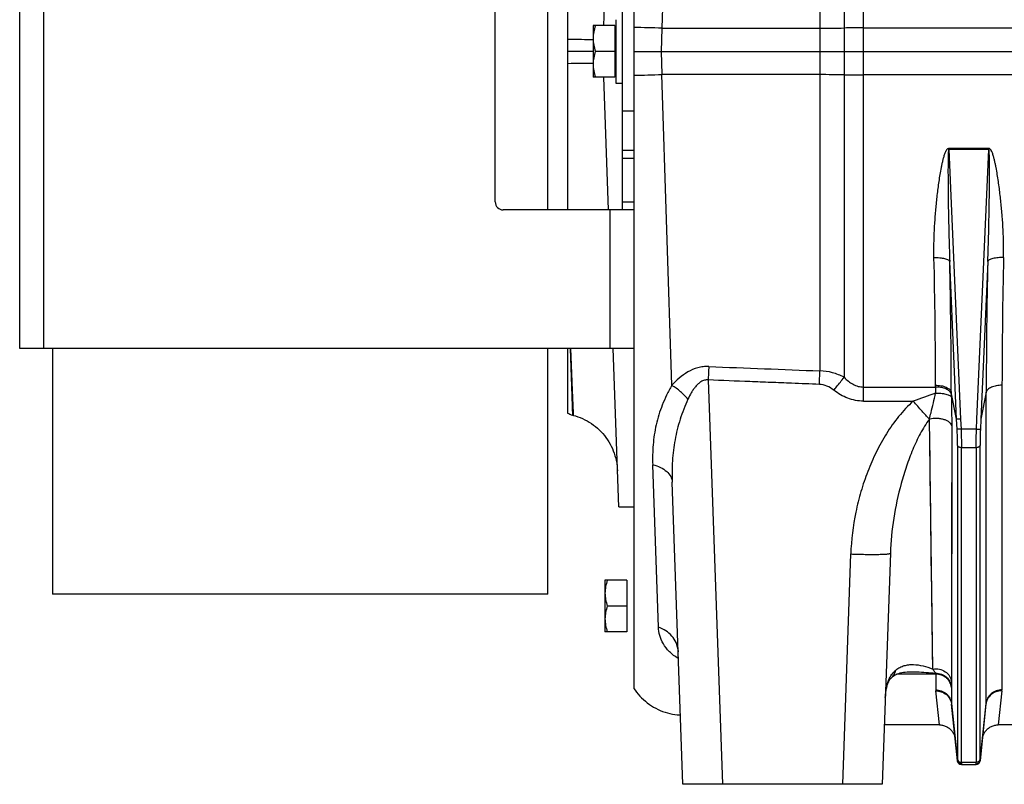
# Model space of a CAD drawing. Extents: x -1404 to 1181, y 8 to 1628.
# Tile 22 of 75: x -930 to -681, y 668 to 861. Entities that reach past the tile are written whole.
import ezdxf

# ---------------------------------------------------------------- set-up
doc = ezdxf.new("R2010")
doc.units = 0
doc.header["$LTSCALE"] = 65.395
for name, color, linetype in [('00212648_1', 7, 'CONTINUOUS'), ('00212672_1', 7, 'CONTINUOUS'), ('SG48_1', 7, 'CONTINUOUS')]:
    doc.layers.add(name, color=color, linetype=linetype)

msp = doc.modelspace()

# ---------------------------------------------------------------- linework, layer by layer
at = {"layer": '00212648_1', "color": 7, "linetype": 'CONTINUOUS'}
for p, q in [((-796.66, 812.52), (-796.66, 892.52)), ((-921.66, 777.52), (-921.66, 715.52)), ((-796.66, 715.52), (-796.66, 777.52)), ((-796.66, 715.52), (-921.66, 715.52))]:
    msp.add_line(p, q, dxfattribs=at)
at = {"layer": '00212672_1', "color": 7, "linetype": 'CONTINUOUS'}
for p, q in [((-929.91, 777.52), (-929.91, 927.52)), ((-777.91, 892.52), (-777.91, 812.52)), ((-809.91, 814.52), (-809.91, 890.52)), ((-774.91, 827.52), (-777.91, 827.52)), ((-774.91, 812.52), (-807.91, 812.52)), ((-775.11, 777.52), (-929.91, 777.52))]:
    msp.add_line(p, q, dxfattribs=at)
at = {"layer": '00212672_1', "color": 9, "linetype": 'CONTINUOUS'}
for p, q in [((-923.91, 927.52), (-923.91, 777.52)), ((-777.91, 837.52), (-774.91, 837.52)), ((-774.91, 825.52), (-777.91, 825.52)), ((-780.91, 777.52), (-780.91, 812.52)), ((-777.91, 814.52), (-774.91, 814.52))]:
    msp.add_line(p, q, dxfattribs=at)
at = {"layer": '00212672_1', "color": 7, "linetype": 'CONTINUOUS'}
msp.add_arc((-807.91, 814.52), 2, 180, 270, dxfattribs=at)
msp.add_open_spline([(-774.91, 777.56), (-774.91, 777.55), (-774.93, 777.54), (-774.99, 777.53), (-775.06, 777.52), (-775.11, 777.52)], degree=3, knots=[0, 0, 0, 0, 0.091341, 0.278806, 1, 1, 1, 1], dxfattribs=at)
at = {"layer": 'SG48_1', "color": 9, "linetype": 'CONTINUOUS'}
for p, q in [((-762.68, 1020.04), (-767.82, 858.37)), ((-727.96, 936.52), (-727.96, 771.88)), ((-717.01, 764.23), (-717.01, 891.96)), ((-721.85, 886.81), (-721.85, 770.25)), ((-767.82, 858.37), (-768.03, 852.52)), ((-767.82, 858.37), (-727.96, 858.39)), ((-717.01, 858.46), (-429.41, 858.46)), ((-768.03, 852.52), (-767.82, 846.68)), ((-765.33, 768.24), (-767.82, 846.68)), ((-727.96, 846.66), (-767.82, 846.68)), ((-429.41, 846.59), (-717.01, 846.59)), ((-695.45, 827.76), (-692.46, 759.67)), ((-688.35, 759.67), (-685.36, 827.76)), ((-693.46, 759.69), (-695.2, 799.47)), ((-685.61, 799.47), (-687.35, 759.69)), ((-790.97, 777.52), (-790.41, 760.72)), ((-790.17, 760.65), (-790.85, 777.52)), ((-790.71, 773.95), (-790.76, 775.28)), ((-790.19, 761.2), (-790.65, 772.69)), ((-756.16, 769.59), (-752.59, 667.52)), ((-717.01, 767.8), (-698.79, 767.8)), ((-682.02, 768.26), (-682.07, 691.36)), ((-790.6, 766.41), (-790.45, 761.94)), ((-693.46, 759.69), (-694.81, 766.47)), ((-686, 766.47), (-687.35, 759.69)), ((-686.05, 687.94), (-686, 766.47)), ((-717.01, 764.23), (-704.41, 764.23)), ((-790.45, 761.94), (-790.43, 761.26)), ((-790.43, 761.26), (-790.41, 760.85)), ((-790.41, 760.85), (-790.41, 760.72)), ((-700.3, 759.76), (-700.35, 759.69)), ((-699.48, 696.62), (-700.3, 759.76)), ((-700.22, 753.41), (-700.3, 759.76)), ((-694.71, 757.95), (-694.75, 693.38)), ((-692.46, 759.67), (-692.35, 757.17)), ((-688.46, 757.17), (-688.35, 759.67)), ((-688.46, 757.17), (-692.35, 757.17)), ((-693.25, 753.05), (-693.25, 673.91)), ((-687.57, 673.91), (-687.57, 753.05)), ((-692.25, 673.06), (-692.25, 752.57)), ((-692.25, 752.57), (-688.56, 752.57)), ((-688.56, 752.57), (-688.56, 673.06)), ((-768.74, 707.2), (-770.17, 748.2)), ((-722.22, 667.52), (-720.19, 725.66)), ((-694.75, 702.29), (-694.75, 698.47)), ((-694.75, 698.47), (-694.75, 694.99)), ((-709.85, 694.49), (-709.85, 694.49)), ((-698.75, 695.32), (-708.61, 695.32)), ((-698.75, 695.32), (-698.75, 691.36)), ((-694.75, 694.99), (-694.75, 693.38)), ((-697.81, 682.52), (-698.73, 691.11)), ((-694.77, 691.99), (-694.77, 687.94)), ((-682.08, 691.11), (-683, 682.52)), ((-694.77, 687.94), (-693.26, 673.57)), ((-687.56, 673.57), (-686.05, 687.94)), ((-692.26, 672.58), (-692.26, 672.52)), ((-688.56, 673.06), (-692.25, 673.06)), ((-688.56, 672.52), (-688.55, 672.58))]:
    msp.add_line(p, q, dxfattribs=at)
at = {"layer": 'SG48_1', "color": 6, "linetype": 'CONTINUOUS'}
for p, q in [((-774.91, 1013.36), (-774.91, 691.69)), ((-791.66, 892.52), (-791.66, 812.52)), ((-782.53, 859.02), (-781.36, 892.52)), ((-779.51, 860.52), (-779.51, 844.52)), ((-785.21, 859.02), (-785.21, 846.02)), ((-779.71, 859.02), (-785.21, 859.02)), ((-785.21, 852.52), (-791.66, 852.52)), ((-779.71, 852.52), (-784.63, 852.52)), ((-774.91, 852.52), (-429.41, 852.52)), ((-779.71, 846.02), (-785.21, 846.02)), ((-781.36, 812.52), (-782.53, 846.02)), ((-779.51, 844.52), (-777.91, 844.52)), ((-791.66, 777.52), (-791.66, 761.24)), ((-778.74, 737.52), (-780.14, 777.52)), ((-790.41, 760.72), (-790.17, 760.65)), ((-693.35, 757.19), (-693.46, 759.69)), ((-687.35, 759.69), (-687.47, 757.19)), ((-762.58, 667.52), (-765.24, 743.79)), ((-778.74, 737.52), (-774.91, 737.52)), ((-710.19, 725.84), (-712.23, 667.52)), ((-782.21, 719.02), (-782.21, 706.02)), ((-776.71, 719.02), (-782.21, 719.02)), ((-776.71, 712.52), (-781.63, 712.52)), ((-776.71, 706.02), (-782.21, 706.02)), ((-763.79, 701.43), (-763.8, 701.44)), ((-693.25, 673.42), (-694.75, 687.73)), ((-686.06, 687.73), (-687.56, 673.42)), ((-697.81, 682.52), (-711.71, 682.52)), ((-675.81, 682.52), (-683, 682.52)), ((-692.26, 672.52), (-688.56, 672.52)), ((-712.23, 667.52), (-762.58, 667.52))]:
    msp.add_line(p, q, dxfattribs=at)
at = {"layer": 'SG48_1', "color": 2, "linetype": 'CONTINUOUS'}
for p, q in [((-779.71, 859.02), (-779.71, 846.02)), ((-695.45, 827.76), (-695.45, 828.06)), ((-695.45, 828.06), (-685.36, 828.06)), ((-685.36, 827.76), (-695.45, 827.76)), ((-685.36, 828.06), (-685.36, 827.76)), ((-698.79, 767.8), (-698.79, 768.26)), ((-694.81, 766.47), (-694.81, 766.01)), ((-776.71, 719.02), (-776.71, 706.02))]:
    msp.add_line(p, q, dxfattribs=at)
at = {"layer": 'SG48_1', "color": 6, "linetype": 'CONTINUOUS'}
for points in [[(-790.17, 760.65), (-789.65, 760.5), (-789.04, 760.3), (-788.44, 760.07), (-787.86, 759.82), (-787.28, 759.55), (-786.71, 759.24), (-786.16, 758.92), (-785.62, 758.57), (-785.1, 758.2), (-784.6, 757.81), (-784.11, 757.39), (-783.64, 756.96), (-783.19, 756.5), (-782.75, 756.03), (-782.34, 755.54), (-781.95, 755.03), (-781.59, 754.51), (-781.24, 753.97), (-780.92, 753.41), (-780.62, 752.85), (-780.35, 752.27), (-780.1, 751.68), (-779.88, 751.08), (-779.68, 750.47), (-779.51, 749.85), (-779.37, 749.22), (-779.25, 748.59), (-779.16, 747.96), (-779.1, 747.32), (-779.06, 746.69)], [(-763.8, 701.44), (-763.81, 701.46), (-763.82, 701.49), (-763.83, 701.5), (-763.82, 701.49), (-763.81, 701.46), (-763.8, 701.4), (-763.78, 701.32), (-763.77, 701.22), (-763.76, 701.09), (-763.75, 700.98)], [(-709.85, 694.49), (-709.67, 694.66), (-709.46, 694.84), (-709.23, 695), (-708.98, 695.14), (-708.7, 695.28), (-708.4, 695.4), (-708.07, 695.52), (-707.71, 695.62), (-707.32, 695.72), (-706.9, 695.79), (-706.45, 695.85), (-705.97, 695.89), (-705.46, 695.92), (-705.16, 695.92)], [(-711.46, 689.42), (-711.46, 689.55), (-711.43, 689.88), (-711.41, 690.19), (-711.37, 690.49), (-711.34, 690.77), (-711.3, 691.03), (-711.26, 691.28), (-711.22, 691.52), (-711.17, 691.74), (-711.12, 691.95), (-711.07, 692.15), (-711.02, 692.34), (-710.97, 692.51), (-710.91, 692.68), (-710.86, 692.85), (-710.8, 693), (-710.74, 693.15), (-710.67, 693.29), (-710.61, 693.43), (-710.54, 693.56), (-710.47, 693.69), (-710.39, 693.82), (-710.31, 693.94), (-710.22, 694.06), (-710.12, 694.2), (-710.01, 694.33), (-709.9, 694.44), (-709.85, 694.49)], [(-774.91, 691.69), (-774.61, 691.25), (-774.23, 690.75), (-773.82, 690.25), (-773.4, 689.78), (-772.96, 689.33), (-772.5, 688.89), (-772.02, 688.47), (-771.53, 688.08), (-771.01, 687.71), (-770.49, 687.35), (-769.95, 687.02), (-769.39, 686.72), (-768.82, 686.43), (-768.24, 686.18), (-767.65, 685.94), (-767.06, 685.73), (-766.45, 685.55), (-765.83, 685.39), (-765.21, 685.26), (-764.59, 685.16), (-763.96, 685.08), (-763.33, 685.03), (-763.19, 685.02)], [(-697.81, 682.52), (-697.69, 682.52), (-697.46, 682.51), (-697.23, 682.48), (-697, 682.44), (-696.78, 682.39), (-696.56, 682.32), (-696.34, 682.24), (-696.13, 682.15), (-695.93, 682.05), (-695.73, 681.94), (-695.53, 681.81), (-695.35, 681.68), (-695.17, 681.53), (-695, 681.37), (-694.84, 681.21), (-694.7, 681.03), (-694.56, 680.85), (-694.43, 680.66), (-694.31, 680.46), (-694.21, 680.26), (-694.11, 680.05), (-694.03, 679.84), (-693.96, 679.62), (-693.9, 679.39), (-693.86, 679.17), (-693.83, 678.94)], [(-686.98, 678.94), (-686.95, 679.17), (-686.91, 679.39), (-686.85, 679.62), (-686.78, 679.84), (-686.7, 680.05), (-686.61, 680.26), (-686.5, 680.46), (-686.38, 680.66), (-686.26, 680.85), (-686.12, 681.03), (-685.97, 681.21), (-685.81, 681.37), (-685.64, 681.53), (-685.46, 681.68), (-685.28, 681.81), (-685.08, 681.94), (-684.89, 682.05), (-684.68, 682.15), (-684.47, 682.24), (-684.25, 682.32), (-684.03, 682.39), (-683.81, 682.44), (-683.58, 682.48), (-683.35, 682.51), (-683.13, 682.52), (-683, 682.52)]]:
    msp.add_lwpolyline(points, dxfattribs=at)
at = {"layer": 'SG48_1', "color": 9, "linetype": 'CONTINUOUS'}
for points in [[(-694.71, 757.95), (-694.72, 754.66), (-694.72, 748.33)], [(-700.11, 744.29), (-700.18, 750.32), (-700.22, 753.41)], [(-694.72, 748.33), (-694.72, 745.27), (-694.73, 742.28), (-694.73, 736.48)], [(-700, 735.68), (-700.07, 741.36), (-700.11, 744.29)], [(-699.89, 727.63), (-699.96, 732.94), (-700, 735.68)], [(-694.73, 736.48), (-694.73, 733.66), (-694.74, 730.89), (-694.74, 728.17), (-694.74, 722.89)], [(-699.79, 720.16), (-699.86, 725.07), (-699.89, 727.63)], [(-694.74, 722.89), (-694.74, 720.33), (-694.74, 717.83), (-694.74, 715.39), (-694.75, 710.72)], [(-699.67, 711.15), (-699.73, 715.52), (-699.76, 717.8), (-699.79, 720.16)], [(-699.57, 703.29), (-699.62, 707.07), (-699.65, 709.08), (-699.67, 711.15)], [(-694.75, 710.72), (-694.75, 708.5), (-694.75, 706.36), (-694.75, 702.29)], [(-699.48, 696.62), (-699.5, 698.17), (-699.52, 699.8), (-699.54, 701.51), (-699.57, 703.29)]]:
    msp.add_lwpolyline(points, dxfattribs=at)
for centre, radius, start, end in [((-780.9, 485.49), 373.11, 87.9908, 89.0789), ((-728.27, 1409.39), 551, 270.032, 270.6675), ((-717.09, 454.94), 403.51, 89.9878, 90.6758), ((-781.57, 1245.68), 399.24, 270.9567, 271.9736), ((-728.18, 310.54), 536.11, 89.3237, 89.9768), ((-717.03, 1261.34), 414.75, 269.3335, 270.0028), ((-2133.56, 767), 1434.77, 0.05018, 1.33775), ((820.27, 766.18), 1502.29, 178.6912, 179.92091), ((-2268.37, 764.35), 1573.56, 0.07721, 1.27881), ((817, 765.19), 1503, 178.69299, 179.951), ((-565.39, 767.86), 133.4, 180.0258, 180.6844), ((-653.53, 632.31), 141.39, 108.6642, 111.0894), ((-661.17, 766.04), 33.64, 180.0507, 181.3543), ((-769.85, 700.77), 6.11, 5.1595, 6.3985), ((-696.37, 691.36), 2.38, 180.1357, 186.0603), ((-684.37, 691.36), 2.31, 353.8769, 359.9792), ((-692.75, 687.94), 2.02, 180.032, 185.9821), ((-688.07, 687.94), 2.02, 354.0179, 359.968), ((-692.36, 673.51), 0.893, 175.7649, 178.2637)]:
    msp.add_arc(centre, radius, start, end, dxfattribs=at)
at = {"layer": 'SG48_1', "color": 2, "linetype": 'CONTINUOUS'}
for centre, radius, start, end in [((-696.12, 765.68), 1.36, 28.9887, 31.0565), ((-692.34, 674.01), 0.908, 186.0704, 200.7651)]:
    msp.add_arc(centre, radius, start, end, dxfattribs=at)
at = {"layer": 'SG48_1', "color": 6, "linetype": 'CONTINUOUS'}
for centre, radius, start, end in [((-789.12, 765.55), 5, 239.4683, 255), ((-692.26, 673.52), 1, 186, 270), ((-688.56, 673.52), 1, 270, 354)]:
    msp.add_arc(centre, radius, start, end, dxfattribs=at)
for points, knots in [([(-784.63, 859.02), (-784.8, 858.5), (-785.09, 857.43), (-785.21, 856.32), (-785.21, 855.77)], [0, 0, 0, 0, 0.501875, 1, 1, 1, 1]), ([(-785.21, 855.77), (-785.21, 855.22), (-785.09, 854.12), (-784.8, 853.05), (-784.63, 852.52)], [0, 0, 0, 0, 0.498125, 1, 1, 1, 1]), ([(-784.63, 852.52), (-784.8, 852), (-785.09, 850.93), (-785.21, 849.82), (-785.21, 849.27)], [0, 0, 0, 0, 0.501875, 1, 1, 1, 1]), ([(-785.21, 849.27), (-785.21, 848.72), (-785.09, 847.62), (-784.8, 846.55), (-784.63, 846.02)], [0, 0, 0, 0, 0.498125, 1, 1, 1, 1]), ([(-728.1, 768.46), (-730.44, 768.56), (-734.53, 768.73), (-740.38, 768.96), (-747.39, 769.23), (-752.65, 769.44), (-756.16, 769.59)], [0, 0, 0, 0, 0.25, 0.4375, 0.625, 1, 1, 1, 1]), ([(-692.46, 759.67), (-692.58, 759.66), (-692.76, 759.66), (-692.98, 759.66), (-693.13, 759.66), (-693.25, 759.66), (-693.35, 759.67), (-693.41, 759.68), (-693.45, 759.68), (-693.46, 759.69)], [0, 0, 0, 0, 0.362489, 0.528121, 0.675698, 0.800241, 0.897595, 0.964667, 1, 1, 1, 1]), ([(-781.63, 719.02), (-781.8, 718.5), (-782.09, 717.43), (-782.21, 716.32), (-782.21, 715.77)], [0, 0, 0, 0, 0.501875, 1, 1, 1, 1]), ([(-782.21, 715.77), (-782.21, 715.22), (-782.09, 714.12), (-781.8, 713.05), (-781.63, 712.52)], [0, 0, 0, 0, 0.498125, 1, 1, 1, 1]), ([(-781.63, 712.52), (-781.8, 712), (-782.09, 710.93), (-782.21, 709.82), (-782.21, 709.27)], [0, 0, 0, 0, 0.501875, 1, 1, 1, 1]), ([(-782.21, 709.27), (-782.21, 708.72), (-782.09, 707.62), (-781.8, 706.55), (-781.63, 706.02)], [0, 0, 0, 0, 0.498125, 1, 1, 1, 1])]:
    msp.add_open_spline(points, degree=3, knots=knots, dxfattribs=at)
at = {"layer": 'SG48_1', "color": 9, "linetype": 'CONTINUOUS'}
for points, knots in [([(-791.66, 855.64), (-790.47, 855.61), (-788.32, 855.57), (-786.17, 855.55), (-785.2, 855.55)], [0, 0, 0, 0, 0.551349, 1, 1, 1, 1]), ([(-785.2, 849.49), (-786.17, 849.5), (-788.32, 849.48), (-790.47, 849.43), (-791.66, 849.4)], [0, 0, 0, 0, 0.448625, 1, 1, 1, 1]), ([(-699.18, 800.5), (-699.21, 801.65), (-699.21, 803.96), (-699.09, 807.43), (-698.86, 810.93), (-698.6, 813.84), (-698.34, 816.18), (-698.13, 817.93), (-697.89, 819.69), (-697.61, 821.45), (-697.36, 822.91), (-697.13, 824.07), (-696.93, 824.95), (-696.72, 825.81), (-696.5, 826.53), (-696.29, 827.09), (-696.13, 827.42), (-695.98, 827.68), (-695.84, 827.86), (-695.67, 828.01), (-695.52, 828.06), (-695.45, 828.06)], [0, 0, 0, 0, 0.122623, 0.246033, 0.370178, 0.495001, 0.557649, 0.620445, 0.683381, 0.746451, 0.809647, 0.841292, 0.872967, 0.904673, 0.936409, 0.952293, 0.968189, 0.976147, 0.984111, 0.992074, 1, 1, 1, 1]), ([(-695.45, 827.76), (-695.46, 827.76), (-695.48, 827.73), (-695.5, 827.68), (-695.51, 827.6), (-695.53, 827.48), (-695.55, 827.32), (-695.56, 827.12), (-695.58, 826.91), (-695.59, 826.63), (-695.6, 826.27), (-695.61, 825.83), (-695.62, 825.39), (-695.63, 824.95), (-695.64, 824.36), (-695.64, 823.62), (-695.65, 822.73), (-695.65, 821.83), (-695.64, 820.94), (-695.64, 820.05), (-695.63, 818.85), (-695.62, 817.36), (-695.6, 815.57), (-695.58, 813.77), (-695.55, 811.98), (-695.5, 809.59), (-695.43, 806.61), (-695.33, 803.04), (-695.25, 800.66), (-695.2, 799.47)], [0, 0, 0, 0, 0.001153, 0.003306, 0.006103, 0.009281, 0.016135, 0.023351, 0.030757, 0.038281, 0.053535, 0.068958, 0.084483, 0.100077, 0.11572, 0.147105, 0.178579, 0.210111, 0.241682, 0.27328, 0.304898, 0.368171, 0.431468, 0.494771, 0.558065, 0.621338, 0.747786, 0.874036, 1, 1, 1, 1]), ([(-685.61, 799.47), (-685.56, 800.66), (-685.48, 803.04), (-685.38, 806.61), (-685.31, 809.59), (-685.27, 811.98), (-685.24, 813.77), (-685.21, 815.57), (-685.19, 817.36), (-685.18, 818.85), (-685.17, 820.05), (-685.17, 820.94), (-685.17, 821.83), (-685.17, 822.73), (-685.17, 823.62), (-685.17, 824.36), (-685.18, 824.95), (-685.19, 825.39), (-685.2, 825.83), (-685.21, 826.27), (-685.22, 826.63), (-685.24, 826.91), (-685.25, 827.12), (-685.26, 827.32), (-685.28, 827.48), (-685.3, 827.6), (-685.32, 827.68), (-685.33, 827.73), (-685.35, 827.76), (-685.36, 827.76)], [0, 0, 0, 0, 0.125964, 0.252214, 0.378662, 0.441936, 0.505229, 0.568532, 0.63183, 0.695103, 0.726721, 0.758319, 0.78989, 0.821422, 0.852896, 0.884281, 0.899924, 0.915518, 0.931043, 0.946466, 0.961721, 0.969245, 0.97665, 0.983866, 0.99072, 0.993897, 0.996695, 0.998847, 1, 1, 1, 1]), ([(-681.63, 800.5), (-681.6, 801.65), (-681.6, 803.96), (-681.72, 807.43), (-681.95, 810.93), (-682.21, 813.84), (-682.47, 816.18), (-682.68, 817.93), (-682.93, 819.69), (-683.2, 821.45), (-683.45, 822.91), (-683.69, 824.07), (-683.88, 824.95), (-684.06, 825.67), (-684.23, 826.24), (-684.36, 826.67), (-684.52, 827.09), (-684.68, 827.42), (-684.83, 827.68), (-684.97, 827.86), (-685.14, 828.01), (-685.29, 828.06), (-685.36, 828.06)], [0, 0, 0, 0, 0.122622, 0.246032, 0.370176, 0.494998, 0.557647, 0.620442, 0.683378, 0.746447, 0.809643, 0.841288, 0.872963, 0.904669, 0.920534, 0.936409, 0.952294, 0.968189, 0.976147, 0.984111, 0.992074, 1, 1, 1, 1]), ([(-699.18, 800.5), (-698.7, 800.51), (-698, 800.48), (-697.1, 800.37), (-696.52, 800.25), (-696.02, 800.1), (-695.63, 799.92), (-695.35, 799.72), (-695.23, 799.55), (-695.2, 799.47)], [0, 0, 0, 0, 0.338804, 0.495061, 0.6363, 0.75877, 0.859923, 0.939216, 1, 1, 1, 1]), ([(-681.63, 800.5), (-682.09, 800.5), (-682.79, 800.48), (-683.68, 800.37), (-684.29, 800.25), (-684.81, 800.09), (-685.2, 799.91), (-685.47, 799.71), (-685.59, 799.55), (-685.61, 799.47)], [0, 0, 0, 0, 0.327388, 0.488381, 0.636292, 0.763731, 0.866167, 0.943161, 1, 1, 1, 1]), ([(-756.02, 772.97), (-756.49, 772.99), (-757.42, 772.95), (-759.24, 772.6), (-761.34, 771.7), (-763.51, 770.13), (-764.76, 768.89), (-765.33, 768.24)], [0, 0, 0, 0, 0.130147, 0.259463, 0.512902, 0.759508, 1, 1, 1, 1]), ([(-756.02, 772.97), (-756.03, 772.7), (-756.08, 771.58), (-756.12, 770.45), (-756.16, 769.59)], [0, 0, 0, 0, 0.238557, 1, 1, 1, 1]), ([(-728.1, 768.46), (-728.09, 768.75), (-728.05, 769.89), (-728, 771.03), (-727.96, 771.88)], [0, 0, 0, 0, 0.258418, 1, 1, 1, 1]), ([(-721.85, 770.25), (-722.79, 770.74), (-724.78, 771.53), (-726.9, 771.85), (-727.96, 771.88)], [0, 0, 0, 0, 0.499558, 1, 1, 1, 1]), ([(-765.33, 768.24), (-765.79, 767.43), (-766.66, 765.8), (-768.12, 762.51), (-769.4, 758.34), (-770.04, 754.1), (-770.21, 750.72), (-770.2, 749.04), (-770.17, 748.2)], [0, 0, 0, 0, 0.134883, 0.265024, 0.5151, 0.758448, 0.879299, 1, 1, 1, 1]), ([(-761.26, 764.72), (-761.84, 765.4), (-763.12, 766.67), (-764.57, 767.76), (-765.33, 768.24)], [0, 0, 0, 0, 0.498112, 1, 1, 1, 1]), ([(-756.16, 769.59), (-756.47, 769.63), (-757.13, 769.57), (-758, 769.17), (-758.75, 768.59), (-759.38, 767.9), (-759.94, 767.15), (-760.59, 766.11), (-761, 765.28), (-761.26, 764.72)], [0, 0, 0, 0, 0.128146, 0.255259, 0.381145, 0.506052, 0.63025, 0.753919, 1, 1, 1, 1]), ([(-724.44, 766.99), (-724.97, 767.41), (-726.12, 768.12), (-727.45, 768.43), (-728.1, 768.46)], [0, 0, 0, 0, 0.508975, 1, 1, 1, 1]), ([(-724.44, 766.99), (-724.21, 767.28), (-723.36, 768.37), (-722.5, 769.46), (-721.85, 770.25)], [0, 0, 0, 0, 0.263574, 1, 1, 1, 1]), ([(-721.85, 770.25), (-721.52, 769.9), (-720.82, 769.24), (-719.64, 768.45), (-718.36, 767.92), (-717.45, 767.8), (-717.01, 767.8)], [0, 0, 0, 0, 0.2625, 0.51595, 0.760775, 1, 1, 1, 1]), ([(-682.02, 768.26), (-682.5, 768.26), (-683.42, 768.18), (-684.49, 767.87), (-685.19, 767.5), (-685.59, 767.2), (-685.87, 766.86), (-685.98, 766.6), (-686, 766.47)], [0, 0, 0, 0, 0.312293, 0.593893, 0.715977, 0.823448, 0.917006, 1, 1, 1, 1]), ([(-717.01, 764.23), (-717.68, 764.23), (-719.03, 764.36), (-721.62, 765.12), (-723.38, 766.17), (-724.44, 766.99)], [0, 0, 0, 0, 0.25029, 0.50061, 1, 1, 1, 1]), ([(-700.3, 759.76), (-700.18, 760.28), (-699.65, 762.45), (-699.14, 764.61), (-698.78, 766.27)], [0, 0, 0, 0, 0.24164, 1, 1, 1, 1]), ([(-698.78, 766.27), (-698.34, 766.27), (-697.68, 766.26), (-696.82, 766.16), (-696.21, 766.04), (-695.67, 765.89), (-695.25, 765.7), (-694.95, 765.5), (-694.83, 765.32), (-694.8, 765.24)], [0, 0, 0, 0, 0.308056, 0.46517, 0.613899, 0.745999, 0.855036, 0.938489, 1, 1, 1, 1]), ([(-761.26, 764.72), (-762.01, 763.07), (-763.34, 759.73), (-764.65, 754.5), (-765.27, 749.17), (-765.31, 745.59), (-765.24, 743.79)], [0, 0, 0, 0, 0.253189, 0.500934, 0.748975, 1, 1, 1, 1]), ([(-704.41, 764.23), (-705.75, 763.06), (-708.2, 760.45), (-711.26, 756.08), (-713.84, 751.39), (-715.97, 746.5), (-717.68, 741.44), (-719.4, 734.54), (-720.06, 729.21), (-720.19, 725.66)], [0, 0, 0, 0, 0.124986, 0.25002, 0.375064, 0.500108, 0.625147, 0.750179, 1, 1, 1, 1]), ([(-700.35, 759.69), (-700.97, 760.36), (-702.33, 761.86), (-703.67, 763.39), (-704.41, 764.23)], [0, 0, 0, 0, 0.447473, 1, 1, 1, 1]), ([(-694.8, 765.24), (-694.79, 764.6), (-694.74, 762.18), (-694.71, 759.75), (-694.71, 757.95)], [0, 0, 0, 0, 0.261457, 1, 1, 1, 1]), ([(-700.35, 759.69), (-700.78, 759.12), (-701.58, 757.92), (-703.03, 755.38), (-704.6, 752.01), (-706.18, 747.81), (-707.93, 742.06), (-709.49, 734.74), (-710.09, 728.79), (-710.19, 725.84)], [0, 0, 0, 0, 0.059958, 0.121166, 0.245817, 0.372017, 0.498699, 0.751107, 1, 1, 1, 1]), ([(-700.3, 759.76), (-699.7, 759.91), (-698.77, 759.99), (-697.55, 759.87), (-696.69, 759.67), (-695.94, 759.37), (-695.33, 758.97), (-694.9, 758.5), (-694.75, 758.13), (-694.71, 757.95)], [0, 0, 0, 0, 0.29004, 0.436156, 0.575434, 0.703189, 0.816281, 0.914125, 1, 1, 1, 1]), ([(-693.25, 753.05), (-693.25, 753.37), (-693.26, 754.75), (-693.3, 756.13), (-693.35, 757.19)], [0, 0, 0, 0, 0.23322, 1, 1, 1, 1]), ([(-692.35, 757.17), (-692.47, 757.16), (-692.65, 757.16), (-692.87, 757.15), (-693.02, 757.15), (-693.14, 757.16), (-693.24, 757.16), (-693.3, 757.17), (-693.34, 757.18), (-693.35, 757.19)], [0, 0, 0, 0, 0.362591, 0.528255, 0.675845, 0.800379, 0.897701, 0.964721, 1, 1, 1, 1]), ([(-692.35, 757.17), (-692.33, 756.76), (-692.28, 755.23), (-692.25, 753.7), (-692.25, 752.57)], [0, 0, 0, 0, 0.263043, 1, 1, 1, 1]), ([(-688.56, 752.57), (-688.56, 752.93), (-688.55, 754.46), (-688.51, 755.99), (-688.46, 757.17)], [0, 0, 0, 0, 0.233223, 1, 1, 1, 1]), ([(-688.46, 757.17), (-688.34, 757.16), (-688.16, 757.16), (-687.94, 757.15), (-687.79, 757.15), (-687.67, 757.16), (-687.58, 757.16), (-687.51, 757.17), (-687.48, 757.18), (-687.47, 757.19)], [0, 0, 0, 0, 0.362604, 0.528274, 0.675868, 0.800405, 0.897727, 0.96474, 1, 1, 1, 1]), ([(-687.47, 757.19), (-687.48, 756.82), (-687.54, 755.44), (-687.57, 754.06), (-687.57, 753.05)], [0, 0, 0, 0, 0.263015, 1, 1, 1, 1]), ([(-693.25, 753.05), (-693.22, 752.89), (-693.01, 752.74), (-692.77, 752.64), (-692.54, 752.59), (-692.37, 752.57), (-692.25, 752.57)], [0, 0, 0, 0, 0.404571, 0.547236, 0.698361, 1, 1, 1, 1]), ([(-688.56, 752.57), (-688.44, 752.57), (-688.27, 752.59), (-688.04, 752.64), (-687.8, 752.74), (-687.6, 752.89), (-687.57, 753.05)], [0, 0, 0, 0, 0.301639, 0.452764, 0.595429, 1, 1, 1, 1]), ([(-770.17, 748.2), (-769.49, 748.03), (-768.23, 747.6), (-766.64, 746.6), (-765.71, 745.49), (-765.33, 744.52), (-765.25, 744.03), (-765.24, 743.79)], [0, 0, 0, 0, 0.296741, 0.561089, 0.791385, 0.897292, 1, 1, 1, 1]), ([(-720.19, 725.66), (-719.58, 725.64), (-718.36, 725.6), (-716.54, 725.57), (-714.79, 725.55), (-713.23, 725.56), (-712.09, 725.59), (-711.35, 725.63), (-710.93, 725.66), (-710.62, 725.7), (-710.41, 725.73), (-710.3, 725.77), (-710.24, 725.79), (-710.2, 725.82), (-710.19, 725.84)], [0, 0, 0, 0, 0.18119, 0.366472, 0.544755, 0.703959, 0.833422, 0.884626, 0.926196, 0.957999, 0.980337, 0.988124, 0.993824, 1, 1, 1, 1]), ([(-763.78, 701.45), (-763.85, 702.08), (-764.2, 703.34), (-765.28, 705.01), (-766.83, 706.36), (-768.08, 706.97), (-768.74, 707.2)], [0, 0, 0, 0, 0.238701, 0.483533, 0.737276, 1, 1, 1, 1]), ([(-763.69, 699.31), (-764.53, 699.74), (-765.98, 700.84), (-767.52, 702.91), (-768.45, 705.03), (-768.71, 706.49), (-768.74, 707.2)], [0, 0, 0, 0, 0.290771, 0.549118, 0.784193, 1, 1, 1, 1]), ([(-711.45, 689.59), (-711.41, 690.32), (-711.26, 691.72), (-710.74, 693.67), (-710.03, 695.04), (-709.34, 695.87), (-708.98, 696.21), (-708.8, 696.36)], [0, 0, 0, 0, 0.291346, 0.567152, 0.801826, 0.903779, 1, 1, 1, 1]), ([(-709.85, 694.49), (-709.6, 694.75), (-709.17, 695.34), (-708.9, 696.01), (-708.8, 696.36)], [0, 0, 0, 0, 0.497918, 1, 1, 1, 1]), ([(-708.8, 696.36), (-708.48, 696.63), (-707.81, 697.08), (-706.69, 697.51), (-705.54, 697.73), (-703.94, 697.78), (-701.88, 697.47), (-700.28, 696.94), (-699.48, 696.62)], [0, 0, 0, 0, 0.125936, 0.246173, 0.365141, 0.485484, 0.735012, 1, 1, 1, 1]), ([(-705.16, 695.92), (-704.62, 695.92), (-702.48, 695.89), (-700.35, 695.73), (-698.75, 695.56)], [0, 0, 0, 0, 0.248685, 1, 1, 1, 1]), ([(-699.48, 696.62), (-698.93, 696.71), (-697.81, 696.7), (-696.53, 696.15), (-695.71, 695.46), (-695.23, 694.84), (-694.89, 694.14), (-694.78, 693.63), (-694.75, 693.38)], [0, 0, 0, 0, 0.258024, 0.512387, 0.637253, 0.759905, 0.880614, 1, 1, 1, 1]), ([(-698.75, 695.56), (-698.81, 695.64), (-699.06, 695.99), (-699.3, 696.34), (-699.48, 696.62)], [0, 0, 0, 0, 0.236589, 1, 1, 1, 1]), ([(-698.75, 695.56), (-698.26, 695.56), (-697.28, 695.39), (-696.01, 694.64), (-695.1, 693.5), (-694.81, 692.57), (-694.77, 692.11)], [0, 0, 0, 0, 0.254752, 0.506989, 0.755218, 1, 1, 1, 1]), ([(-698.75, 695.56), (-698.75, 695.54), (-698.75, 695.46), (-698.75, 695.38), (-698.75, 695.32)], [0, 0, 0, 0, 0.226173, 1, 1, 1, 1]), ([(-694.77, 691.99), (-694.81, 692.42), (-695.02, 693.09), (-695.53, 693.86), (-696.22, 694.56), (-697.31, 695.16), (-698.28, 695.32), (-698.75, 695.32)], [0, 0, 0, 0, 0.232356, 0.358317, 0.488472, 0.75082, 1, 1, 1, 1]), ([(-694.75, 693.38), (-694.75, 693.26), (-694.75, 692.84), (-694.76, 692.42), (-694.77, 692.11)], [0, 0, 0, 0, 0.278024, 1, 1, 1, 1]), ([(-698.75, 691.36), (-698.28, 691.36), (-697.3, 691.19), (-696.01, 690.46), (-695.09, 689.31), (-694.81, 688.39), (-694.77, 687.94)], [0, 0, 0, 0, 0.246886, 0.508267, 0.764574, 1, 1, 1, 1]), ([(-698.73, 691.11), (-698.26, 691.12), (-697.29, 690.96), (-696, 690.24), (-695.08, 689.1), (-694.8, 688.18), (-694.75, 687.73)], [0, 0, 0, 0, 0.247146, 0.50818, 0.764186, 1, 1, 1, 1]), ([(-694.77, 692.11), (-694.77, 692.1), (-694.77, 692.06), (-694.77, 692.02), (-694.77, 691.99)], [0, 0, 0, 0, 0.225986, 1, 1, 1, 1]), ([(-682.08, 691.11), (-682.55, 691.12), (-683.52, 690.96), (-684.82, 690.24), (-685.73, 689.1), (-686.01, 688.18), (-686.06, 687.73)], [0, 0, 0, 0, 0.247145, 0.508179, 0.764185, 1, 1, 1, 1]), ([(-682.07, 691.36), (-682.54, 691.36), (-683.51, 691.19), (-684.8, 690.46), (-685.72, 689.31), (-686, 688.39), (-686.05, 687.94)], [0, 0, 0, 0, 0.2469, 0.50828, 0.76458, 1, 1, 1, 1]), ([(-693.26, 673.47), (-693.26, 673.48), (-693.26, 673.5), (-693.26, 673.52), (-693.26, 673.53)], [0, 0, 0, 0, 0.2207, 1, 1, 1, 1]), ([(-692.26, 672.58), (-692.38, 672.58), (-692.62, 672.62), (-692.95, 672.82), (-693.17, 673.12), (-693.24, 673.36), (-693.26, 673.47)], [0, 0, 0, 0, 0.242271, 0.501209, 0.759423, 1, 1, 1, 1]), ([(-687.57, 673.91), (-687.58, 673.8), (-687.65, 673.57), (-687.88, 673.28), (-688.2, 673.1), (-688.44, 673.06), (-688.56, 673.06)], [0, 0, 0, 0, 0.235193, 0.491406, 0.752889, 1, 1, 1, 1]), ([(-688.55, 672.68), (-688.43, 672.68), (-688.19, 672.73), (-687.86, 672.92), (-687.64, 673.22), (-687.57, 673.46), (-687.56, 673.57)], [0, 0, 0, 0, 0.242915, 0.502461, 0.760497, 1, 1, 1, 1]), ([(-688.55, 672.58), (-688.43, 672.58), (-688.19, 672.62), (-687.87, 672.82), (-687.64, 673.12), (-687.57, 673.36), (-687.56, 673.47)], [0, 0, 0, 0, 0.242271, 0.501209, 0.759423, 1, 1, 1, 1]), ([(-687.57, 673.91), (-687.57, 673.88), (-687.57, 673.76), (-687.56, 673.65), (-687.56, 673.57)], [0, 0, 0, 0, 0.303574, 1, 1, 1, 1]), ([(-687.56, 673.57), (-687.56, 673.56), (-687.55, 673.53), (-687.55, 673.5), (-687.56, 673.47)], [0, 0, 0, 0, 0.291619, 1, 1, 1, 1]), ([(-692.26, 672.68), (-692.26, 672.67), (-692.26, 672.64), (-692.26, 672.61), (-692.26, 672.58)], [0, 0, 0, 0, 0.296131, 1, 1, 1, 1]), ([(-688.55, 672.68), (-688.55, 672.71), (-688.56, 672.83), (-688.56, 672.96), (-688.56, 673.06)], [0, 0, 0, 0, 0.196086, 1, 1, 1, 1]), ([(-688.55, 672.58), (-688.55, 672.59), (-688.55, 672.62), (-688.55, 672.66), (-688.55, 672.68)], [0, 0, 0, 0, 0.204372, 1, 1, 1, 1])]:
    msp.add_open_spline(points, degree=3, knots=knots, dxfattribs=at)
at = {"layer": 'SG48_1', "color": 6, "linetype": 'CONTINUOUS'}
msp.add_open_spline([(-756.02, 772.97), (-746.67, 772.61), (-737.32, 772.24), (-727.96, 771.88)], degree=3, dxfattribs=at)
at = {"layer": 'SG48_1', "color": 2, "linetype": 'CONTINUOUS'}
for points, knots in [([(-698.79, 768.26), (-698.33, 768.26), (-697.41, 768.18), (-696.33, 767.88), (-695.6, 767.49), (-695.2, 767.18), (-694.93, 766.84), (-694.83, 766.59), (-694.81, 766.47)], [0, 0, 0, 0, 0.301658, 0.593788, 0.720978, 0.830361, 0.922061, 1, 1, 1, 1]), ([(-694.96, 766.38), (-695.1, 766.61), (-695.55, 767.03), (-696.44, 767.46), (-697.56, 767.74), (-698.37, 767.8), (-698.79, 767.8)], [0, 0, 0, 0, 0.188659, 0.424874, 0.701271, 1, 1, 1, 1]), ([(-694.81, 766.01), (-694.82, 766.03), (-694.84, 766.15), (-694.89, 766.26), (-694.93, 766.34)], [0, 0, 0, 0, 0.243016, 1, 1, 1, 1]), ([(-693.26, 673.57), (-693.25, 673.6), (-693.25, 673.71), (-693.25, 673.82), (-693.25, 673.91)], [0, 0, 0, 0, 0.196177, 1, 1, 1, 1]), ([(-692.26, 672.68), (-692.38, 672.68), (-692.63, 672.73), (-692.95, 672.92), (-693.17, 673.22), (-693.24, 673.45), (-693.26, 673.57)], [0, 0, 0, 0, 0.251629, 0.502465, 0.751886, 1, 1, 1, 1]), ([(-693.19, 673.69), (-693.12, 673.5), (-692.86, 673.17), (-692.45, 673.06), (-692.25, 673.06)], [0, 0, 0, 0, 0.492655, 1, 1, 1, 1]), ([(-692.25, 673.06), (-692.25, 673.02), (-692.25, 672.9), (-692.25, 672.77), (-692.26, 672.68)], [0, 0, 0, 0, 0.303673, 1, 1, 1, 1])]:
    msp.add_open_spline(points, degree=3, knots=knots, dxfattribs=at)

doc.saveas('drawing.dxf')
